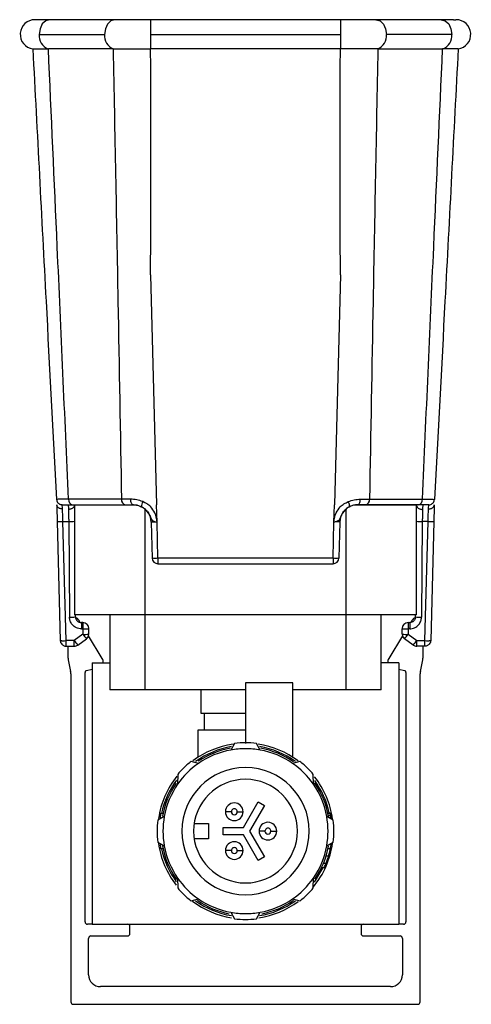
# Model space of a CAD drawing. Header units: millimetres. Extents: x -724 to 2929, y 427 to 799.
# Tile 1 of 51: x -724 to -686, y 596 to 680. Entities that reach past the tile are written whole.
import ezdxf

# ---------------------------------------------------------------- set-up
doc = ezdxf.new("R2010")
doc.units = ezdxf.units.MM

# ---------------------------------------------------------------- blocks, each defined once
blk = doc.blocks.new('Drawing View4')
at = {"color": 7, "linetype": 'Continuous', "lineweight": 25}
for p, q in [((-9.589, -0.016), (-9.789, 0)), ((-3.003, 0), (-8.544, 0)), ((16.111, 0), (0, 0)), ((24.655, 0), (19.114, 0)), ((25.701, -0.016), (25.9, 0)), ((0, 0), (0, -1.25)), ((16.111, 0), (16.111, -1.25)), ((-9.428, -1.25), (-3.887, -1.25)), ((0, -1.25), (0, -2.481)), ((0, -1.25), (16.111, -1.25)), ((16.111, -1.25), (16.111, -2.481)), ((25.539, -1.25), (19.998, -1.25)), ((-8.698, -2.481), (-8.657, -2.481)), ((-3.166, -2.481), (-8.657, -2.481)), ((16.099, -2.481), (0.012, -2.481)), ((19.278, -2.481), (24.768, -2.481)), ((24.809, -2.481), (24.768, -2.481)), ((0.008, -21.652), (0.519, -41.185)), ((16.103, -21.652), (15.592, -41.185)), ((-7.937, -40.719), (-7.971, -40.72)), ((-2.46, -40.707), (-6.945, -40.707)), ((-1.679, -40.708), (-2.46, -40.707)), ((17.79, -40.708), (18.571, -40.707)), ((18.571, -40.707), (23.057, -40.707)), ((-6.599, -41.185), (-2.114, -41.185)), ((-6.444, -41.225), (-6.444, -50.525)), ((-1.119, -41.225), (-6.444, -41.225)), ((-0.444, -50.525), (-0.444, -41.564)), ((0.557, -42.645), (0.519, -41.185)), ((15.554, -42.645), (15.592, -41.185)), ((16.556, -41.564), (16.556, -50.525)), ((22.556, -41.225), (17.227, -41.225)), ((22.71, -41.185), (18.225, -41.185)), ((22.556, -50.525), (22.556, -41.225)), ((-7.91, -42.593), (-7.645, -52.698)), ((-7.42, -42.606), (-6.932, -42.606)), ((-7.155, -52.71), (-7.42, -42.606)), ((-6.932, -42.606), (-6.861, -50.719)), ((23.043, -42.606), (22.973, -50.719)), ((23.531, -42.606), (23.043, -42.606)), ((23.266, -52.71), (23.531, -42.606)), ((24.021, -42.593), (23.756, -52.698)), ((0.058, -42.645), (0.138, -45.698)), ((0.637, -45.698), (0.557, -42.645)), ((15.474, -45.698), (15.554, -42.645)), ((16.054, -42.645), (15.974, -45.698)), ((15.474, -45.698), (0.637, -45.698)), ((0.637, -45.698), (0.637, -46.185)), ((15.474, -45.698), (15.474, -46.185)), ((0.637, -46.185), (15.474, -46.185)), ((-0.444, -50.525), (-6.444, -50.525)), ((-6.361, -50.689), (-6.363, -50.525)), ((-5.953, -51.167), (-6.068, -50.979)), ((-3.444, -50.525), (-3.444, -56.885)), ((16.556, -50.525), (-0.444, -50.525)), ((-0.444, -56.885), (-0.444, -50.525)), ((22.556, -50.525), (16.556, -50.525)), ((16.556, -50.525), (16.556, -56.885)), ((19.556, -56.885), (19.556, -50.525)), ((22.179, -50.979), (22.064, -51.167)), ((22.473, -50.689), (22.474, -50.525)), ((-5.861, -51.185), (-5.861, -51.685)), ((-5.72, -51.185), (-5.861, -51.185)), ((-5.861, -51.685), (-5.861, -51.711)), ((-5.861, -51.685), (-5.72, -51.685)), ((-5.861, -51.711), (-5.72, -51.711)), ((-5.72, -51.711), (-5.732, -52.172)), ((-5.72, -51.185), (-5.72, -51.685)), ((-5.72, -51.685), (-5.72, -51.711)), ((-5.232, -52.159), (-5.22, -51.698)), ((21.343, -52.159), (21.331, -51.698)), ((21.831, -51.185), (21.831, -51.685)), ((21.831, -51.185), (21.973, -51.185)), ((21.973, -51.685), (21.831, -51.685)), ((21.831, -51.685), (21.831, -51.711)), ((21.831, -51.711), (21.843, -52.172)), ((21.973, -51.711), (21.831, -51.711)), ((21.973, -51.185), (21.973, -51.685)), ((21.973, -51.685), (21.973, -51.711)), ((-5.732, -52.172), (-6.459, -52.711)), ((-6.161, -53.086), (-5.434, -52.547)), ((-4.083, -54.227), (-5.258, -52.305)), ((21.369, -52.305), (20.194, -54.227)), ((22.273, -53.086), (21.545, -52.547)), ((21.843, -52.172), (22.57, -52.711)), ((-6.459, -52.711), (-7.155, -52.711)), ((-7.145, -53.185), (-6.459, -53.185)), ((-6.994, -53.185), (-6.994, -54.138)), ((-6.459, -53.185), (-6.459, -52.711)), ((22.57, -52.711), (23.266, -52.711)), ((22.57, -53.185), (22.57, -52.711)), ((23.256, -53.185), (22.57, -53.185)), ((23.106, -54.138), (23.106, -53.185)), ((-6.973, -54.345), (-6.766, -55.321)), ((-5.437, -55.254), (-4.944, -55.122)), ((-4.944, -54.585), (-3.444, -54.585)), ((-4.944, -54.585), (-4.944, -76.785)), ((21.056, -54.585), (19.556, -54.585)), ((21.056, -54.585), (21.056, -76.785)), ((21.056, -55.122), (21.548, -55.254)), ((22.877, -55.321), (23.084, -54.345)), ((-6.744, -55.528), (-6.744, -83.385)), ((-5.544, -76.585), (-5.544, -55.43)), ((-5.513, -55.287), (-5.437, -55.254)), ((21.548, -55.254), (21.624, -55.287)), ((21.656, -55.43), (21.656, -76.585)), ((22.856, -83.385), (22.856, -55.528)), ((12.056, -56.285), (8.056, -56.285)), ((8.056, -56.285), (8.056, -61.435)), ((12.056, -62.599), (12.056, -56.285)), ((-0.444, -56.885), (-3.444, -56.885)), ((8.056, -56.885), (-0.444, -56.885)), ((4.306, -58.885), (4.306, -56.885)), ((16.556, -56.885), (12.056, -56.885)), ((19.556, -56.885), (16.556, -56.885)), ((8.056, -58.885), (4.306, -58.885)), ((4.556, -58.885), (4.556, -60.285)), ((4.056, -62.599), (4.056, -60.285)), ((4.056, -60.285), (8.056, -60.285)), ((7.129, -61.442), (6.806, -61.997)), ((9.306, -61.997), (8.982, -61.442)), ((4.069, -63.13), (3.448, -62.967)), ((12.663, -62.967), (12.042, -63.13)), ((2.311, -64.063), (2.302, -64.898)), ((13.81, -64.898), (13.8, -64.063)), ((7.882, -68.585), (9.14, -66.406)), ((9.66, -66.706), (8.402, -68.885)), ((9.14, -66.406), (9.66, -66.706)), ((1.168, -67.635), (0.613, -67.958)), ((0.86, -67.385), (0.813, -67.842)), ((1.065, -67.385), (0.86, -67.385)), ((15.498, -67.958), (14.943, -67.635)), ((15.032, -67.318), (15.237, -67.318)), ((15.041, -67.36), (15.246, -67.36)), ((15.075, -67.526), (15.279, -67.526)), ((15.106, -67.693), (15.308, -67.693)), ((3.704, -68.235), (4.906, -68.235)), ((4.906, -68.235), (4.906, -69.535)), ((6.156, -69.185), (6.156, -68.585)), ((6.156, -68.585), (7.882, -68.585)), ((7.882, -69.185), (6.156, -69.185)), ((9.14, -71.363), (7.882, -69.185)), ((8.402, -68.885), (9.66, -71.063)), ((0.613, -69.811), (1.168, -70.135)), ((0.813, -69.927), (0.86, -70.385)), ((4.906, -69.535), (3.704, -69.535)), ((14.943, -70.135), (15.498, -69.811)), ((15.2, -69.985), (15.323, -69.985)), ((1.065, -70.385), (0.86, -70.385)), ((14.89, -70.985), (15.099, -70.985)), ((15.052, -70.36), (15.256, -70.36)), ((9.66, -71.063), (9.14, -71.363)), ((14.666, -71.61), (14.882, -71.61)), ((14.499, -71.985), (14.72, -71.985)), ((2.302, -72.871), (2.311, -73.706)), ((13.8, -73.706), (13.81, -72.871)), ((3.448, -74.802), (4.069, -74.639)), ((12.042, -74.639), (12.663, -74.802)), ((6.806, -75.772), (7.129, -76.327)), ((8.982, -76.327), (9.306, -75.772)), ((-4.944, -76.785), (-5.344, -76.785)), ((-4.944, -76.785), (21.056, -76.785)), ((21.456, -76.785), (21.056, -76.785)), ((-1.744, -77.585), (-1.744, -76.985)), ((17.856, -76.985), (17.856, -77.585)), ((-5.244, -81.085), (-5.244, -77.985)), ((-5.044, -77.785), (-1.944, -77.785)), ((18.056, -77.785), (21.156, -77.785)), ((21.356, -77.985), (21.356, -81.085)), ((20.356, -82.085), (-4.244, -82.085)), ((-6.544, -83.585), (22.656, -83.585))]:
    blk.add_line(p, q, dxfattribs=at)
at = {"color": 7, "linetype": 'Continuous', "lineweight": 25, "flags": 128}
for points in [[(-8.544, 0), (-8.544, 0), (-8.882, -0.095), (-9.169, -0.366), (-9.361, -0.772), (-9.428, -1.25)], [(24.655, 0), (24.655, 0), (24.993, -0.095), (25.28, -0.366), (25.472, -0.772), (25.539, -1.25)], [(-2.996, 0), (-3.026, 0), (-3.357, -0.105), (-3.636, -0.378), (-3.822, -0.779), (-3.887, -1.25)], [(19.106, 0), (19.138, 0), (19.469, -0.105), (19.748, -0.378), (19.933, -0.779), (19.998, -1.25)], [(-1.442, -41.185), (-1.487, -41.175), (-1.531, -41.149), (-1.572, -41.105), (-1.607, -41.046), (-1.637, -40.974), (-1.659, -40.892), (-1.673, -40.802), (-1.679, -40.708)], [(17.553, -41.185), (17.599, -41.175), (17.642, -41.149), (17.683, -41.105), (17.718, -41.046), (17.748, -40.974), (17.77, -40.892), (17.784, -40.802), (17.79, -40.708)], [(-7.481, -41.185), (-7.574, -41.176), (-7.659, -41.151)], [(23.593, -41.185), (23.685, -41.176), (23.77, -41.151)], [(6.856, -67.239), (6.758, -67.239), (6.664, -67.239), (6.578, -67.239), (6.502, -67.239), (6.44, -67.239), (6.394, -67.239), (6.365, -67.239), (6.356, -67.239)], [(7.356, -67.239), (7.453, -67.239), (7.547, -67.239), (7.633, -67.239), (7.709, -67.239), (7.771, -67.239), (7.818, -67.239), (7.846, -67.239), (7.856, -67.239)], [(9.706, -68.885), (9.608, -68.885), (9.514, -68.885), (9.428, -68.885), (9.352, -68.885), (9.29, -68.885), (9.244, -68.885), (9.215, -68.885), (9.206, -68.885)], [(10.206, -68.885), (10.303, -68.885), (10.397, -68.885), (10.483, -68.885), (10.559, -68.885), (10.621, -68.885), (10.668, -68.885), (10.696, -68.885), (10.706, -68.885)], [(6.856, -70.53), (6.758, -70.53), (6.664, -70.53), (6.578, -70.53), (6.502, -70.53), (6.44, -70.53), (6.394, -70.53), (6.365, -70.53), (6.356, -70.53)], [(7.356, -70.53), (7.453, -70.53), (7.547, -70.53), (7.633, -70.53), (7.709, -70.53), (7.771, -70.53), (7.818, -70.53), (7.846, -70.53), (7.856, -70.53)], [(13.898, -73.211), (14.606, -72.039), (14.632, -71.985)]]:
    blk.add_lwpolyline(points, dxfattribs=at)
at = {"color": 7, "linetype": 'Continuous', "lineweight": 25}
for centre, radius, start, end in [((-9.789, -1.25), 1.25, 90, 261.46304), ((25.9, -1.25), 1.25, 278.53696, 90), ((-8.228, -1.37), 1.206, 174.27717, 247.05222), ((-2.687, -1.37), 1.206, 174.2808, 247.03324), ((18.798, -1.37), 1.206, 292.96676, 5.7192), ((24.339, -1.37), 1.206, 292.94778, 5.72283), ((-7.481, -40.695), 0.49, 183, 210.40261), ((-6.515, -40.76), 0.433, 173.07614, 258.87306), ((-2.03, -40.76), 0.433, 173.07614, 258.87306), ((-0.052, -41.321), 0.723, 145.88673, 181.56688), ((16.164, -41.321), 0.723, 358.43312, 34.11327), ((18.141, -40.76), 0.433, 281.12694, 6.92386), ((22.627, -40.76), 0.433, 281.12694, 6.92386), ((23.593, -40.695), 0.49, 329.59739, 357), ((-1.442, -42.685), 1.5, 1.5, 63.62579), ((17.553, -42.685), 1.5, 116.37421, 178.5), ((-7.603, -40.254), 2.36, 262.54102, 274.46103), ((-6.856, -39.283), 3.324, 268.68287, 277.10997), ((22.967, -39.283), 3.324, 262.89003, 271.31713), ((23.714, -40.254), 2.36, 265.53897, 277.45898), ((0.387, -40.92), 4.784, 267.00545, 272.99455), ((0.637, -45.685), 0.5, 181.5, 270), ((15.724, -40.92), 4.784, 267.00545, 272.99455), ((15.474, -45.685), 0.5, 270, 358.5), ((-6.758, -48.309), 2.413, 267.53625, 279.45258), ((-6.494, -51.24), 0.5, 31.43098, 73.10703), ((22.606, -51.24), 0.5, 106.94711, 148.56902), ((22.869, -48.309), 2.413, 260.54742, 272.46375), ((-5.72, -51.685), 0.5, 0, 90), ((-5.532, -49.31), 2.408, 265.53897, 277.45898), ((-5.72, -51.685), 0.5, 358.5, 0), ((21.831, -51.685), 0.5, 90, 180), ((21.831, -51.685), 0.5, 180, 181.5), ((21.643, -49.31), 2.408, 262.54102, 274.46103), ((-5.544, -49.771), 2.408, 265.53897, 277.45898), ((-2.614, -50.006), 3.796, 214.78138, 222.0189), ((-5.732, -52.146), 0.5, 306.53721, 358.5), ((21.656, -49.771), 2.408, 262.54102, 274.46103), ((21.843, -52.146), 0.5, 181.5, 233.46279), ((18.725, -50.006), 3.796, 317.9811, 325.21862), ((-7.339, -50.358), 2.36, 262.54102, 274.46103), ((-7.4, -50.366), 2.358, 264.04331, 275.95669), ((-3.341, -50.545), 3.796, 214.78138, 222.0189), ((-6.459, -52.685), 0.5, 270, 306.53721), ((19.452, -50.545), 3.796, 317.9811, 325.21862), ((22.57, -52.685), 0.5, 233.46279, 270), ((23.45, -50.358), 2.36, 265.53897, 277.45898), ((23.511, -50.366), 2.358, 264.04331, 275.95669), ((-5.994, -54.138), 1, 180, 191.95172), ((-4.509, -54.488), 0.5, 348.87454, 31.43098), ((20.62, -54.488), 0.5, 148.56902, 191.12546), ((22.106, -54.138), 1, 348.04828, 0), ((-7.744, -55.528), 1, 0, 11.95172), ((-5.202, -55.43), 0.342, 155.22469, 180), ((21.313, -55.43), 0.342, 0, 24.77531), ((23.856, -55.528), 1, 168.04828, 180), ((8.056, -68.885), 7.45, 98.16296, 126.70051), ((8.056, -68.885), 7.27, 99.36684, 125.57804), ((8.056, -68.885), 7.15, 100.2272, 124.01712), ((8.056, -68.885), 7.5, 89.99933, 97.09317), ((8.056, -68.885), 7.5, 82.90681, 89.99933), ((8.056, -68.885), 7.45, 53.22023, 81.70003), ((8.056, -68.885), 7.27, 54.4063, 80.56274), ((8.056, -68.885), 7.15, 55.20163, 79.79684), ((8.056, -68.885), 7, 100.28648, 124.71344), ((8.056, -68.885), 7, 90, 100.28647), ((8.056, -68.885), 7, 79.71345, 90), ((8.056, -68.885), 7, 55.28653, 79.71346), ((8.056, -68.885), 7, 124.71343, 145.28652), ((8.056, -68.885), 5.4, 90, 270), ((8.056, -68.885), 7.5, 127.90682, 134.99965), ((8.056, -68.885), 5.4, 270, 90), ((8.056, -68.885), 7, 34.71349, 55.28652), ((8.056, -68.885), 7.5, 44.99933, 52.09318), ((8.056, -68.885), 7.45, 141.26577, 171.69686), ((8.056, -68.885), 7.5, 134.99965, 139.98973), ((8.056, -68.885), 7.5, 40.01026, 44.99933), ((8.056, -68.885), 7.45, 7.94734, 38.18362), ((8.056, -68.885), 7.27, 143.481, 168.09279), ((8.056, -68.885), 7.15, 145.20512, 169.75746), ((8.056, -68.885), 7, 145.28652, 169.71343), ((8.056, -68.885), 4.4, 90, 180), ((8.056, -68.885), 4.4, 0, 90), ((8.056, -68.885), 7, 10.2865, 34.71349), ((8.056, -68.885), 7.15, 9.93287, 34.98017), ((8.056, -68.885), 7.27, 12.44471, 36.18391), ((7.106, -67.239), 0.75, 360, 180), ((8.056, -68.885), 7, 169.71342, 190.28649), ((7.106, -67.239), 0.75, 180, 360), ((7.106, -67.239), 0.25, 359.99932, 180), ((7.106, -67.239), 0.25, 180, 359.99932), ((8.056, -68.885), 7, 349.71342, 10.28649), ((8.056, -68.885), 7.5, 172.90681, 179.99932), ((9.956, -68.885), 0.75, 360, 180), ((8.056, -68.885), 7.5, 359.99932, 7.09317), ((8.056, -68.885), 7.5, 179.99932, 187.09317), ((8.056, -68.885), 4.4, 180, 0), ((9.956, -68.885), 0.75, 180, 360), ((9.956, -68.885), 0.25, 359.99932, 180), ((9.956, -68.885), 0.25, 180, 359.99932), ((8.056, -68.885), 7.5, 352.90681, 359.99932), ((8.056, -68.885), 7.45, 187.99509, 218.06545), ((8.056, -68.885), 7.15, 189.94461, 214.98017), ((8.056, -68.885), 7, 190.2865, 214.71343), ((7.106, -70.53), 0.75, 360, 180), ((8.056, -68.885), 7, 325.28652, 349.71343), ((8.056, -68.885), 7.45, 320.62563, 352.196), ((8.056, -68.885), 7.15, 325.20512, 349.75746), ((8.056, -68.885), 7.35, 348.42326, 351.39278), ((8.056, -68.885), 7.27, 191.90721, 216.18391), ((7.106, -70.53), 0.75, 180, 360), ((7.106, -70.53), 0.25, 359.99932, 180), ((7.106, -70.53), 0.25, 180, 359.99932), ((8.056, -68.885), 7.35, 335.0537, 338.23823), ((8.056, -68.885), 7, 214.71343, 235.28641), ((8.056, -68.885), 7, 304.71348, 325.28652), ((8.056, -68.885), 7.5, 220.01026, 224.99933), ((8.056, -68.885), 7.5, 224.99933, 232.09318), ((8.056, -68.885), 7.5, 307.90682, 314.99965), ((8.056, -68.885), 7.5, 314.99965, 319.98973), ((8.056, -68.885), 7.45, 232.88171, 260.89356), ((8.056, -68.885), 7.27, 234.4063, 260.56271), ((8.056, -68.885), 7.15, 235.20163, 258.80072), ((8.056, -68.885), 7, 235.28641, 259.71341), ((8.056, -68.885), 7.45, 278.79124, 306.81271), ((8.056, -68.885), 7.27, 279.36684, 305.57804), ((8.056, -68.885), 7, 280.28648, 304.71349), ((8.056, -68.885), 7.15, 281.16807, 304.76978), ((8.056, -68.885), 7, 259.7134, 270), ((8.056, -68.885), 7, 270, 280.28647), ((-5.344, -76.585), 0.2, 180, 270), ((-1.944, -76.985), 0.2, 0, 90), ((8.056, -68.885), 7.5, 262.90681, 270), ((8.056, -68.885), 7.5, 270, 277.09317), ((18.056, -76.985), 0.2, 90, 180), ((21.456, -76.585), 0.2, 270, 0), ((-1.944, -77.585), 0.2, 270, 0), ((18.056, -77.585), 0.2, 180, 270), ((-5.044, -77.985), 0.2, 90, 180), ((21.156, -77.985), 0.2, 0, 90), ((-4.244, -81.085), 1, 180, 270), ((20.356, -81.085), 1, 270, 0), ((-6.544, -83.385), 0.2, 180, 270), ((22.656, -83.385), 0.2, 270, 0)]:
    blk.add_arc(centre, radius, start, end, dxfattribs=at)
for points, knots in [([(-8.544, 0), (-8.716, 0), (-9.059, -0.001), (-9.391, -0.004), (-9.578, -0.008), (-9.579, -0.012), (-9.58, -0.014)], [0, 0, 0, 0, 0.275495, 0.548536, 0.817024, 1, 1, 1, 1]), ([(0, 0), (-0.277, 0), (-0.832, 0), (-1.629, 0), (-2.374, 0), (-2.789, 0), (-2.997, 0)], [0, 0, 0, 0, 0.249528, 0.499751, 0.748736, 1, 1, 1, 1]), ([(25.691, -0.014), (25.691, -0.012), (25.689, -0.008), (25.502, -0.004), (25.17, -0.001), (24.828, 0), (24.656, 0)], [0, 0, 0, 0, 0.182976, 0.451464, 0.724505, 1, 1, 1, 1]), ([(19.108, 0), (18.899, 0), (18.484, 0), (17.74, 0), (16.943, 0), (16.388, 0), (16.111, 0)], [0, 0, 0, 0, 0.2512641, 0.5002486, 0.7504725, 1, 1, 1, 1]), ([(-9.975, -2.486), (-9.932, -2.486), (-9.862, -2.485), (-9.382, -2.483), (-8.938, -2.482), (-8.698, -2.481)], [0, 0, 0, 0, 0.404901, 0.678921, 1, 1, 1, 1]), ([(-9.975, -2.486), (-9.601, -9.623), (-8.933, -22.367), (-8.265, -35.112), (-7.971, -40.72)], [0, 0, 0, 0, 0.560004, 1, 1, 1, 1]), ([(-6.945, -40.707), (-7.263, -33.572), (-7.83, -20.829), (-8.404, -8.087), (-8.657, -2.481)], [0, 0, 0, 0, 0.560001, 1, 1, 1, 1]), ([(-3.166, -2.481), (-3.028, -9.616), (-2.782, -22.359), (-2.558, -35.101), (-2.46, -40.707)], [0, 0, 0, 0, 0.560004, 1, 1, 1, 1]), ([(-3.166, -2.481), (-3.165, -2.481), (-3.162, -2.481), (-3.159, -2.481), (-3.158, -2.481)], [0, 0, 0, 0, 0.56, 1, 1, 1, 1]), ([(-3.158, -2.481), (-2.906, -2.481), (-2.452, -2.481), (-1.401, -2.481), (-0.566, -2.481), (0, -2.481)], [0, 0, 0, 0, 0.286072, 0.516077, 1, 1, 1, 1]), ([(0, -2.481), (0.002, -2.481), (0.006, -2.481), (0.011, -2.481), (0.012, -2.481)], [0, 0, 0, 0, 0.56, 1, 1, 1, 1]), ([(0.008, -21.652), (0.027, -18.073), (0.061, -11.683), (0.027, -5.292), (0.012, -2.481)], [0, 0, 0, 0, 0.560019, 1, 1, 1, 1]), ([(16.103, -21.652), (16.084, -18.073), (16.05, -11.683), (16.084, -5.292), (16.099, -2.481)], [0, 0, 0, 0, 0.560019, 1, 1, 1, 1]), ([(16.111, -2.481), (16.109, -2.481), (16.105, -2.481), (16.101, -2.481), (16.099, -2.481)], [0, 0, 0, 0, 0.56, 1, 1, 1, 1]), ([(19.269, -2.481), (18.807, -2.481), (17.883, -2.482), (16.701, -2.481), (16.111, -2.481)], [0, 0, 0, 0, 0.500454, 1, 1, 1, 1]), ([(19.278, -2.481), (19.14, -9.616), (18.893, -22.359), (18.67, -35.101), (18.571, -40.707)], [0, 0, 0, 0, 0.560004, 1, 1, 1, 1]), ([(19.278, -2.481), (19.276, -2.481), (19.273, -2.481), (19.27, -2.481), (19.269, -2.481)], [0, 0, 0, 0, 0.56, 1, 1, 1, 1]), ([(23.057, -40.707), (23.374, -33.572), (23.941, -20.829), (24.515, -8.087), (24.768, -2.481)], [0, 0, 0, 0, 0.5600014, 1, 1, 1, 1]), ([(26.086, -2.486), (25.712, -9.623), (25.044, -22.367), (24.376, -35.112), (24.082, -40.72)], [0, 0, 0, 0, 0.560004, 1, 1, 1, 1]), ([(26.086, -2.486), (26.032, -2.486), (25.947, -2.486), (25.429, -2.483), (25.02, -2.482), (24.809, -2.481)], [0, 0, 0, 0, 0.455145, 0.719094, 1, 1, 1, 1]), ([(-7.954, -40.719), (-7.951, -40.763), (-7.945, -40.853), (-7.884, -40.98), (-7.787, -41.089), (-7.7, -41.131), (-7.657, -41.152)], [0, 0, 0, 0, 0.2410018, 0.4931819, 0.7491073, 1, 1, 1, 1]), ([(-6.945, -40.707), (-7.099, -40.709), (-7.405, -40.712), (-7.72, -40.715), (-7.905, -40.718), (-7.929, -40.719), (-7.937, -40.719)], [0, 0, 0, 0, 0.286393, 0.570935, 0.856037, 1, 1, 1, 1]), ([(-0.651, -40.915), (-0.825, -40.854), (-1.172, -40.73), (-1.51, -40.715), (-1.679, -40.708)], [0, 0, 0, 0, 0.498303, 1, 1, 1, 1]), ([(0.021, -41.347), (-0.081, -41.261), (-0.287, -41.087), (-0.529, -40.973), (-0.651, -40.915)], [0, 0, 0, 0, 0.4936086, 1, 1, 1, 1]), ([(16.09, -41.347), (16.192, -41.261), (16.398, -41.087), (16.64, -40.973), (16.763, -40.915)], [0, 0, 0, 0, 0.493609, 1, 1, 1, 1]), ([(16.763, -40.915), (16.936, -40.854), (17.283, -40.73), (17.621, -40.715), (17.79, -40.708)], [0, 0, 0, 0, 0.498303, 1, 1, 1, 1]), ([(23.057, -40.707), (23.21, -40.709), (23.515, -40.712), (23.834, -40.715), (24.042, -40.718), (24.069, -40.72), (24.082, -40.72)], [0, 0, 0, 0, 0.250771, 0.499923, 0.749565, 1, 1, 1, 1]), ([(23.768, -41.152), (23.811, -41.131), (23.899, -41.089), (23.995, -40.98), (24.056, -40.853), (24.062, -40.763), (24.065, -40.719)], [0, 0, 0, 0, 0.250893, 0.506818, 0.758998, 1, 1, 1, 1]), ([(-7.946, -41.185), (-7.941, -41.411), (-7.93, -41.816), (-7.916, -42.356), (-7.91, -42.593)], [0, 0, 0, 0, 0.559975, 1, 1, 1, 1]), ([(-7.457, -41.539), (-7.492, -41.538), (-7.562, -41.536), (-7.663, -41.511), (-7.753, -41.472), (-7.847, -41.406), (-7.925, -41.31), (-7.94, -41.226), (-7.946, -41.188)], [0, 0, 0, 0, 0.139837, 0.281809, 0.422153, 0.557296, 0.800225, 1, 1, 1, 1]), ([(-7.481, -41.185), (-7.43, -41.185), (-7.337, -41.185), (-6.825, -41.185), (-6.599, -41.185)], [0, 0, 0, 0, 0.558912, 1, 1, 1, 1]), ([(-7.457, -41.539), (-7.464, -41.435), (-7.478, -41.232), (-7.48, -41.2), (-7.481, -41.185)], [0, 0, 0, 0, 0.510825, 1, 1, 1, 1]), ([(-7.42, -42.606), (-7.424, -42.484), (-7.432, -42.253), (-7.445, -41.873), (-7.452, -41.666), (-7.457, -41.539)], [0, 0, 0, 0, 0.302331, 0.570083, 1, 1, 1, 1]), ([(-6.97, -41.208), (-6.969, -41.222), (-6.966, -41.257), (-6.952, -41.455), (-6.944, -41.571)], [0, 0, 0, 0, 0.4184767, 1, 1, 1, 1]), ([(-6.444, -41.191), (-6.449, -41.23), (-6.459, -41.317), (-6.537, -41.419), (-6.635, -41.491), (-6.729, -41.535), (-6.834, -41.564), (-6.908, -41.569), (-6.944, -41.571)], [0, 0, 0, 0, 0.19989, 0.443392, 0.578861, 0.719315, 0.860996, 1, 1, 1, 1]), ([(-6.944, -41.571), (-6.943, -41.696), (-6.94, -41.9), (-6.936, -42.267), (-6.934, -42.488), (-6.932, -42.606)], [0, 0, 0, 0, 0.43002, 0.69773, 1, 1, 1, 1]), ([(-6.444, -41.191), (-6.444, -41.189), (-6.444, -41.187), (-6.444, -41.185), (-6.444, -41.185), (-6.444, -41.185)], [0, 0, 0, 0, 0.274897, 0.553133, 1, 1, 1, 1]), ([(-2.114, -41.185), (-1.998, -41.185), (-1.791, -41.185), (-1.549, -41.185), (-1.442, -41.185)], [0, 0, 0, 0, 0.559707, 1, 1, 1, 1]), ([(-1.442, -41.185), (-1.333, -41.19), (-1.118, -41.2), (-0.889, -41.294), (-0.776, -41.341)], [0, 0, 0, 0, 0.507374, 1, 1, 1, 1]), ([(-0.776, -41.341), (-0.659, -41.41), (-0.427, -41.547), (-0.157, -41.868), (-0.024, -42.155), (0.05, -42.35), (0.106, -42.466), (0.203, -42.545), (0.363, -42.601), (0.487, -42.629), (0.557, -42.645)], [0, 0, 0, 0, 0.199132, 0.396786, 0.598319, 0.653095, 0.717496, 0.81564, 0.895739, 1, 1, 1, 1]), ([(0.557, -42.645), (0.519, -42.376), (0.45, -41.895), (0.152, -41.514), (0.021, -41.346)], [0, 0, 0, 0, 0.559781, 1, 1, 1, 1]), ([(16.887, -41.341), (16.77, -41.41), (16.538, -41.547), (16.268, -41.868), (16.135, -42.155), (16.061, -42.35), (16.005, -42.466), (15.908, -42.545), (15.749, -42.601), (15.624, -42.629), (15.554, -42.645)], [0, 0, 0, 0, 0.199132, 0.396786, 0.598319, 0.653095, 0.717496, 0.81564, 0.895739, 1, 1, 1, 1]), ([(15.554, -42.645), (15.592, -42.376), (15.661, -41.895), (15.959, -41.514), (16.09, -41.346)], [0, 0, 0, 0, 0.559781, 1, 1, 1, 1]), ([(17.553, -41.185), (17.444, -41.19), (17.229, -41.2), (17, -41.294), (16.887, -41.341)], [0, 0, 0, 0, 0.5073736, 1, 1, 1, 1]), ([(18.225, -41.185), (18.109, -41.185), (17.902, -41.185), (17.66, -41.185), (17.553, -41.185)], [0, 0, 0, 0, 0.5597072, 1, 1, 1, 1]), ([(22.556, -41.191), (22.556, -41.189), (22.556, -41.187), (22.556, -41.185), (22.556, -41.185), (22.556, -41.185)], [0, 0, 0, 0, 0.274897, 0.553133, 1, 1, 1, 1]), ([(22.556, -41.191), (22.56, -41.229), (22.57, -41.316), (22.648, -41.418), (22.745, -41.49), (22.839, -41.535), (22.945, -41.564), (23.019, -41.569), (23.055, -41.571)], [0, 0, 0, 0, 0.198541, 0.4416726, 0.5773375, 0.7181968, 0.8604156, 1, 1, 1, 1]), ([(23.593, -41.185), (23.541, -41.185), (23.448, -41.185), (22.936, -41.185), (22.71, -41.185)], [0, 0, 0, 0, 0.558912, 1, 1, 1, 1]), ([(23.055, -41.571), (23.054, -41.696), (23.052, -41.9), (23.047, -42.267), (23.045, -42.488), (23.043, -42.606)], [0, 0, 0, 0, 0.43002, 0.69773, 1, 1, 1, 1]), ([(23.081, -41.208), (23.08, -41.222), (23.077, -41.257), (23.064, -41.455), (23.055, -41.571)], [0, 0, 0, 0, 0.418477, 1, 1, 1, 1]), ([(23.531, -42.606), (23.535, -42.484), (23.543, -42.253), (23.556, -41.873), (23.563, -41.666), (23.568, -41.539)], [0, 0, 0, 0, 0.302331, 0.570083, 1, 1, 1, 1]), ([(23.568, -41.539), (23.575, -41.435), (23.589, -41.232), (23.592, -41.2), (23.593, -41.185)], [0, 0, 0, 0, 0.510825, 1, 1, 1, 1]), ([(23.568, -41.539), (23.603, -41.538), (23.673, -41.536), (23.773, -41.511), (23.863, -41.472), (23.958, -41.406), (24.037, -41.31), (24.051, -41.226), (24.057, -41.188)], [0, 0, 0, 0, 0.139541, 0.281229, 0.42135, 0.556376, 0.799485, 1, 1, 1, 1]), ([(24.058, -41.185), (24.052, -41.411), (24.041, -41.816), (24.027, -42.356), (24.021, -42.593)], [0, 0, 0, 0, 0.559975, 1, 1, 1, 1]), ([(0.058, -42.645), (0.06, -42.643), (0.063, -42.638), (0.104, -42.631), (0.195, -42.628), (0.331, -42.631), (0.456, -42.638), (0.523, -42.643), (0.557, -42.645)], [0, 0, 0, 0, 0.130726, 0.257768, 0.5000002, 0.7422598, 0.8692948, 1, 1, 1, 1]), ([(16.054, -42.645), (16.052, -42.643), (16.048, -42.638), (16.007, -42.631), (15.917, -42.628), (15.78, -42.631), (15.655, -42.638), (15.588, -42.643), (15.554, -42.645)], [0, 0, 0, 0, 0.1307052, 0.2577402, 0.4999998, 0.742232, 0.869274, 1, 1, 1, 1]), ([(-5.861, -51.711), (-6.002, -51.693), (-6.296, -51.657), (-6.63, -51.389), (-6.826, -51.056), (-6.85, -50.829), (-6.861, -50.719)], [0, 0, 0, 0, 0.270204, 0.562182, 0.789489, 1, 1, 1, 1]), ([(-6.361, -50.689), (-6.358, -50.729), (-6.352, -50.804), (-6.306, -50.927), (-6.232, -51.029), (-6.137, -51.105), (-6.022, -51.167), (-5.925, -51.178), (-5.861, -51.185)], [0, 0, 0, 0, 0.154769, 0.289999, 0.501037, 0.631259, 0.757984, 1, 1, 1, 1]), ([(22.473, -50.689), (22.47, -50.729), (22.464, -50.804), (22.417, -50.927), (22.344, -51.029), (22.248, -51.105), (22.133, -51.167), (22.036, -51.178), (21.973, -51.185)], [0, 0, 0, 0, 0.154794, 0.290033, 0.501037, 0.631275, 0.758005, 1, 1, 1, 1]), ([(21.973, -51.711), (22.114, -51.693), (22.407, -51.657), (22.741, -51.389), (22.937, -51.056), (22.961, -50.829), (22.973, -50.719)], [0, 0, 0, 0, 0.2702044, 0.5621819, 0.789489, 1, 1, 1, 1]), ([(-7.645, -52.698), (-7.645, -52.7), (-7.645, -52.704), (-7.645, -52.709), (-7.644, -52.711)], [0, 0, 0, 0, 0.56, 1, 1, 1, 1]), ([(-7.644, -52.711), (-7.637, -52.76), (-7.622, -52.869), (-7.546, -52.993), (-7.455, -53.081), (-7.366, -53.137), (-7.261, -53.177), (-7.184, -53.182), (-7.145, -53.185)], [0, 0, 0, 0, 0.19781, 0.429961, 0.559488, 0.697674, 0.844514, 1, 1, 1, 1]), ([(-7.155, -52.711), (-7.155, -52.711), (-7.155, -52.711), (-7.155, -52.71), (-7.155, -52.71)], [0, 0, 0, 0, 0.56, 1, 1, 1, 1]), ([(-7.145, -53.185), (-7.146, -53.182), (-7.147, -53.177), (-7.15, -53.133), (-7.152, -53.047), (-7.155, -52.897), (-7.155, -52.772), (-7.155, -52.711)], [0, 0, 0, 0, 0.15539, 0.290783, 0.500796, 0.757678, 1, 1, 1, 1]), ([(23.256, -53.185), (23.257, -53.182), (23.259, -53.177), (23.261, -53.133), (23.264, -53.047), (23.266, -52.897), (23.266, -52.772), (23.266, -52.711)], [0, 0, 0, 0, 0.1553647, 0.2907494, 0.5007962, 0.757657, 1, 1, 1, 1]), ([(23.756, -52.711), (23.749, -52.76), (23.733, -52.869), (23.658, -52.993), (23.567, -53.081), (23.477, -53.137), (23.372, -53.177), (23.296, -53.182), (23.256, -53.185)], [0, 0, 0, 0, 0.19781, 0.429961, 0.559488, 0.697674, 0.844514, 1, 1, 1, 1]), ([(23.266, -52.711), (23.266, -52.711), (23.266, -52.711), (23.266, -52.71), (23.266, -52.71)], [0, 0, 0, 0, 0.56, 1, 1, 1, 1]), ([(23.756, -52.698), (23.756, -52.7), (23.756, -52.704), (23.756, -52.709), (23.756, -52.711)], [0, 0, 0, 0, 0.56, 1, 1, 1, 1]), ([(15.246, -67.36), (15.244, -67.352), (15.241, -67.338), (15.238, -67.324), (15.237, -67.318)], [0, 0, 0, 0, 0.56, 1, 1, 1, 1]), ([(15.279, -67.526), (15.273, -67.495), (15.262, -67.439), (15.251, -67.384), (15.246, -67.36)], [0, 0, 0, 0, 0.559999, 1, 1, 1, 1]), ([(15.308, -67.693), (15.303, -67.662), (15.294, -67.606), (15.284, -67.551), (15.279, -67.526)], [0, 0, 0, 0, 0.559998, 1, 1, 1, 1]), ([(15.334, -67.863), (15.331, -67.843), (15.323, -67.786), (15.314, -67.729), (15.308, -67.693)], [0, 0, 0, 0, 0.351978, 1, 1, 1, 1]), ([(14.882, -71.61), (14.927, -71.493), (15.007, -71.285), (15.071, -71.076), (15.099, -70.985)], [0, 0, 0, 0, 0.559995, 1, 1, 1, 1]), ([(15.099, -70.985), (15.132, -70.868), (15.192, -70.66), (15.236, -70.451), (15.256, -70.36)], [0, 0, 0, 0, 0.559996, 1, 1, 1, 1])]:
    blk.add_open_spline(points, degree=3, knots=knots, dxfattribs=at)

msp = doc.modelspace()

# ---------------------------------------------------------------- block references
at = {"color": 7, "linetype": 'Continuous', "lineweight": 25}
msp.add_blockref('Drawing View4', (-712.752, 680.068), dxfattribs=at)

doc.saveas('drawing.dxf')
